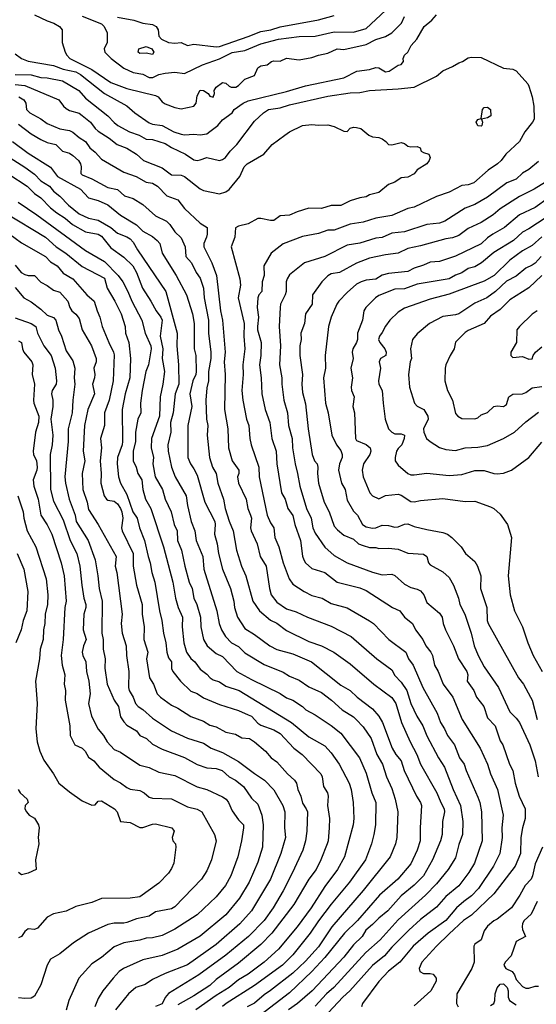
# Model space of a CAD drawing. Header units: metres. Extents: x -46681 to -43747, y -240911 to -237677.
# Tile 66 of 256: x -46059 to -45978, y -240475 to -240320. Entities that reach past the tile are written whole.
import ezdxf

# ---------------------------------------------------------------- set-up
doc = ezdxf.new("R2010")
doc.units = ezdxf.units.M
doc.layers.add('CONTOUR_INDEX', color=1, linetype='Continuous')
doc.layers.add('CONTOUR_INTER', color=3, linetype='Continuous')

msp = doc.modelspace()

# ---------------------------------------------------------------- linework, layer by layer
at = {"layer": 'CONTOUR_INDEX'}
for points, elevation in [([(-46044.1, -240320.04), (-46041.51, -240320.52), (-46040.1, -240320.98), (-46038.6, -240321.2), (-46038.04, -240321.52), (-46037.71, -240322.02), (-46037.6, -240323.02), (-46037.17, -240323.52), (-46036.1, -240324.01), (-46035.1, -240324.12), (-46034.1, -240324.02), (-46033.1, -240324.52), (-46032.1, -240324.31), (-46028.6, -240324.7), (-46028.1, -240324.63), (-46023.6, -240323.11), (-46021.6, -240322.31), (-46020.03, -240322.02), (-46018.6, -240321.55), (-46012.6, -240320.48), (-46010.1, -240319.79)], 115), ([(-46060.1, -240330.62), (-46058.6, -240330.78), (-46053.29, -240333.02), (-46052.52, -240334.02), (-46052.1, -240334.37), (-46051.6, -240334.7), (-46050.1, -240335.11), (-46049.6, -240335.44), (-46048.3, -240336.52), (-46047.58, -240337.52), (-46047.1, -240337.89), (-46045.38, -240339.02), (-46044.15, -240340.02), (-46042.6, -240340.57), (-46041.11, -240341.52), (-46039.99, -240342.52), (-46037.1, -240343.66), (-46035.6, -240344.75), (-46034.1, -240344.8), (-46033.6, -240345), (-46031.1, -240346.92), (-46030.6, -240347.18), (-46028.1, -240347.73), (-46027.1, -240347.43), (-46026.6, -240347.05), (-46024.9, -240345.02), (-46024.21, -240343.52), (-46023.76, -240343.02), (-46021.13, -240341.52), (-46019.85, -240340.02), (-46017.85, -240338.52), (-46017.1, -240338), (-46015.1, -240337.02), (-46013.6, -240336.87), (-46012.6, -240336.99), (-46011.1, -240336.92), (-46010.1, -240337.18), (-46008.6, -240337.93), (-46008.1, -240337.95), (-46007.6, -240337.46), (-46007.1, -240337.3), (-46006.6, -240337.35), (-46005.96, -240337.52), (-46004.68, -240338.52), (-46004.1, -240338.79), (-46003.1, -240338.9), (-46002.6, -240339.11), (-46002.01, -240339.52), (-46001.6, -240340.02), (-46001.1, -240340.05), (-45999.6, -240339.68), (-45999.1, -240339.83), (-45998.6, -240340.28), (-45998.1, -240340.38), (-45997.1, -240340.29), (-45996.64, -240340.52), (-45996.47, -240341.02), (-45996.1, -240341.27), (-45995.3, -240341.52), (-45995.09, -240342.02), (-45995.26, -240342.52), (-45995.62, -240343.02), (-45997.1, -240343.99), (-45997.6, -240344.58), (-45998.6, -240345.09), (-45999.6, -240345.24), (-46000.6, -240345.89), (-46001.6, -240346.28), (-46003.14, -240347.52), (-46004.6, -240347.88), (-46005.1, -240348.22), (-46006.1, -240348.36), (-46007.6, -240348.83), (-46009.1, -240349.56), (-46010.6, -240349.53), (-46012.1, -240350), (-46014.1, -240349.96), (-46015.92, -240350.52), (-46017.1, -240351.05), (-46018.6, -240351.16), (-46019.6, -240351.89), (-46020.1, -240351.91), (-46021.6, -240351.57), (-46022.1, -240351.61), (-46023.6, -240352.42), (-46025.1, -240352.77), (-46025.6, -240353.05), (-46025.67, -240354.52), (-46026.24, -240356.02), (-46024.89, -240361.02), (-46024.81, -240362.02), (-46025.16, -240364.02), (-46024.22, -240368.02), (-46024.26, -240370.02), (-46024.1, -240372.02), (-46024.45, -240374.52), (-46024.4, -240376.02), (-46024.57, -240378.52), (-46024.44, -240380.02), (-46023.85, -240383.02), (-46023.47, -240384.02), (-46023.33, -240386.02), (-46023.13, -240387.02), (-46021.95, -240390.52), (-46021.87, -240392.02), (-46020.62, -240398.02), (-46020.1, -240399.22), (-46019.59, -240400.02), (-46019.42, -240401.52), (-46018.78, -240403.02), (-46018.13, -240405.52), (-46017.19, -240408.02), (-46016.6, -240408.84), (-46014.85, -240410.02), (-46013.6, -240410.61), (-46012.01, -240411.02), (-46010.6, -240411.85), (-46008.1, -240412.56), (-46004.6, -240414.57), (-46003.95, -240415.02), (-46001.56, -240417.52), (-45998.89, -240419.52), (-45998.48, -240420.52), (-45997.77, -240421.52), (-45996.24, -240425.02), (-45993.96, -240429.02), (-45993.44, -240430.52), (-45992.81, -240431.52), (-45992.37, -240432.52), (-45991.27, -240434.02), (-45990.49, -240436.02), (-45989.77, -240437.02), (-45989.44, -240438.02), (-45987.6, -240442.18), (-45987.31, -240443.02), (-45987.06, -240444.52), (-45986.91, -240449.02), (-45988.13, -240452.52), (-45989.03, -240454.02), (-45990.6, -240456.06), (-45992.6, -240457.75), (-45994.1, -240459.43), (-45996.6, -240461.37), (-45998.43, -240463.02), (-46001.1, -240465.69), (-46002.25, -240467.02), (-46004.1, -240468.58), (-46007.68, -240472.52), (-46008.77, -240473.52), (-46012.55, -240477.52)], 120), ([(-45986.86, -240334.52), (-45986.6, -240334.23), (-45986.1, -240334.13), (-45985.63, -240334.52), (-45985.56, -240335.52), (-45986.1, -240335.81), (-45987.03, -240336.02), (-45986.9, -240336.52), (-45986.98, -240337.02), (-45987.1, -240337.15), (-45987.6, -240337.07), (-45987.86, -240336.52), (-45987.6, -240336.09), (-45987.1, -240335.93), (-45986.86, -240334.52)], 120), ([(-46061.1, -240344.63), (-46058.24, -240346.52), (-46057.1, -240347.69), (-46056.1, -240348.36), (-46054.6, -240349.94), (-46053.6, -240350.72), (-46052.28, -240351.52), (-46051.12, -240352.52), (-46049.1, -240353.69), (-46047.1, -240354.05), (-46046.6, -240354.35), (-46045.1, -240356.17), (-46043.1, -240357.64), (-46041.65, -240359.02), (-46041.12, -240360.02), (-46040.14, -240362.52), (-46038.83, -240364.52), (-46038.04, -240366.02), (-46037.29, -240367.02), (-46037.1, -240367.52), (-46037.4, -240370.02), (-46036.98, -240372.02), (-46037.1, -240373.52), (-46036.72, -240375.52), (-46036.98, -240377.52), (-46037.4, -240379.52), (-46037.51, -240382.52), (-46038.73, -240386.02), (-46038.82, -240387.52), (-46038.46, -240389.02), (-46038.53, -240390.02), (-46038.15, -240392.02), (-46037.04, -240394.02), (-46036.61, -240395.52), (-46035.68, -240397.52), (-46035.18, -240399.52), (-46034.75, -240400.52), (-46034.65, -240402.02), (-46034.06, -240403.52), (-46033.52, -240406.02), (-46032.82, -240408.52), (-46032.39, -240409.52), (-46032.12, -240411.02), (-46031.67, -240412.02), (-46031.06, -240414.02), (-46031.01, -240415.52), (-46030.58, -240417.52), (-46030.04, -240418.52), (-46028.6, -240419.72), (-46027.6, -240420.15), (-46025.38, -240422.52), (-46023.1, -240423.78), (-46018.6, -240425.97), (-46017.6, -240426.64), (-46016.58, -240427.02), (-46015.1, -240427.99), (-46014.58, -240428.52), (-46013.1, -240429.29), (-46010.6, -240430.99), (-46009.1, -240432.19), (-46006.17, -240436.02), (-46005.1, -240438.43), (-46004.21, -240441.52), (-46003.58, -240443.02), (-46003.66, -240446.52), (-46003.9, -240448.02), (-46004.28, -240449.52), (-46005.19, -240452.02), (-46007.72, -240455.52), (-46010.6, -240458.93), (-46012.6, -240461.56), (-46013.88, -240463.52), (-46016.6, -240466.89), (-46018.23, -240468.52), (-46022.6, -240471.69), (-46027.05, -240474.52), (-46027.6, -240474.99)], 125), ([(-45975.54, -240350.52), (-45979.6, -240353.19), (-45980.6, -240353.72), (-45982, -240355.02), (-45985.1, -240356.89), (-45987.01, -240358.52), (-45988.1, -240359.13), (-45989.1, -240359.44), (-45990.1, -240360.11), (-45991.1, -240360.47), (-45992.1, -240361.03), (-45997.1, -240361.88), (-45999.1, -240362.59), (-46000.6, -240362.65), (-46003.1, -240363.63), (-46003.67, -240364.02), (-46005.16, -240365.52), (-46005.46, -240366.02), (-46005.69, -240367.52), (-46006.47, -240369.52), (-46006.47, -240370.52), (-46006.62, -240371.02), (-46007.2, -240372.02), (-46007.28, -240372.52), (-46007.17, -240373.52), (-46007.51, -240375.02), (-46007.23, -240376.52), (-46007.48, -240378.02), (-46007.43, -240378.52), (-46006.99, -240379.52), (-46007.21, -240381.02), (-46006.95, -240382.02), (-46006.76, -240386.02), (-46006.6, -240386.36), (-46005.1, -240386.98), (-46004.48, -240387.52), (-46004.39, -240388.02), (-46004.51, -240388.52), (-46005.53, -240390.02), (-46005.72, -240391.02), (-46005.6, -240392.02), (-46004.56, -240394.52), (-46004.13, -240395.02), (-46003.1, -240395.47), (-46002.1, -240394.97), (-46000.1, -240394.77), (-45999.6, -240394.92), (-45998.1, -240395.89), (-45997.6, -240395.93), (-45996.6, -240395.72), (-45993.1, -240395.41), (-45989.6, -240395.91), (-45988.1, -240395.86), (-45985.6, -240396.73), (-45985.12, -240397.02), (-45984.1, -240397.88), (-45982.97, -240399.52), (-45982.34, -240401.52), (-45982.87, -240407.52), (-45982.55, -240410.52), (-45981.84, -240413.02), (-45980.62, -240415.52), (-45979.8, -240418.02), (-45978.93, -240420.02), (-45977.52, -240422.52)], 115), ([(-46060.1, -240362.39), (-46058.76, -240364.02), (-46057.6, -240364.64), (-46056.1, -240365.76), (-46055.1, -240366.7), (-46054.1, -240367.09), (-46053.73, -240367.52), (-46053.33, -240369.02), (-46052.83, -240370.02), (-46052.1, -240372.32), (-46051.1, -240373.9), (-46050.75, -240375.02), (-46050.88, -240376.52), (-46050.75, -240377.52), (-46051.1, -240380.02), (-46051.19, -240382.02), (-46051.82, -240384.52), (-46051.82, -240386.52), (-46052.33, -240392.02), (-46052.24, -240393.02), (-46051.65, -240395.52), (-46050.72, -240398.02), (-46050.54, -240399.02), (-46048.66, -240402.02), (-46047.59, -240405.02), (-46047.16, -240407.52), (-46046.97, -240409.52), (-46046.46, -240411.52), (-46046.52, -240416.52), (-46046.34, -240417.52), (-46046.31, -240419.02), (-46046.01, -240420.52), (-46046.07, -240422.02), (-46045.71, -240424.52), (-46044.6, -240427), (-46043.92, -240428.02), (-46043.6, -240429.62), (-46043.1, -240430.4), (-46042.6, -240430.91), (-46041.1, -240431.83), (-46040.59, -240432.52), (-46039.55, -240433.02), (-46038.6, -240433.89), (-46037.1, -240434.66), (-46033.6, -240435.97), (-46031.6, -240437.06), (-46030.1, -240437.58), (-46028.6, -240437.72), (-46027.68, -240438.02), (-46026.6, -240439.02), (-46025.6, -240439.56), (-46024.31, -240440.52), (-46023.1, -240442.34), (-46022.1, -240443.31), (-46021.44, -240445.02), (-46021.27, -240446.52), (-46021.37, -240450.02), (-46022.1, -240452.36), (-46023.43, -240455.52), (-46024.94, -240458.02), (-46027.1, -240460.61), (-46031.1, -240463.94), (-46034.6, -240465.98), (-46037.1, -240466.99), (-46040.1, -240467.67), (-46043.16, -240469.02), (-46043.81, -240469.52), (-46044.75, -240470.52), (-46046.39, -240472.52), (-46047.1, -240473.71), (-46047.61, -240475.02)], 130)]:
    msp.add_lwpolyline(points, dxfattribs=dict(at, elevation=elevation))
at = {"layer": 'CONTOUR_INTER'}
for points, elevation in [([(-46060.1, -240325.78), (-46059.1, -240326.53), (-46058.1, -240326.95), (-46054.1, -240327.65), (-46052.6, -240328.21), (-46050.6, -240328.6), (-46049.88, -240329.02), (-46046.1, -240331.99), (-46042.6, -240333.92), (-46041.36, -240335.02), (-46039.1, -240336.63), (-46038.6, -240336.82), (-46037.1, -240337.04), (-46035.23, -240338.02), (-46034.1, -240338.4), (-46033.6, -240338.5), (-46032.1, -240338.37), (-46031.1, -240338.47), (-46030.1, -240338.31), (-46029.6, -240337.97), (-46028.34, -240337.02), (-46027.6, -240336.13), (-46026.12, -240335.02), (-46025.81, -240334.52), (-46024.36, -240333.52), (-46023.6, -240333.15), (-46017.6, -240331.68), (-46014.6, -240330.82), (-46008.6, -240329.54), (-46006.55, -240328.52), (-46004.6, -240328.26), (-46003.6, -240327.94), (-46003.1, -240327.99), (-46002.1, -240328.6), (-46001.51, -240328.52), (-46000.1, -240327.56), (-45999.6, -240327.49), (-45999.28, -240327.02), (-45999.32, -240326.52), (-45999.12, -240326.02), (-45998.6, -240325.54), (-45998.06, -240324.52), (-45997.19, -240323.52), (-45996, -240321.52), (-45994.8, -240320.52), (-45994.1, -240319.68)], 118), ([(-46057.1, -240319.68), (-46055.1, -240320.65), (-46054.04, -240321.02), (-46053.17, -240321.52), (-46052.77, -240322.02), (-46052.73, -240324.02), (-46052.28, -240325.52), (-46052.02, -240326.02), (-46051.56, -240326.52), (-46048.1, -240328.24), (-46045.1, -240330.27), (-46042.6, -240331.21), (-46038.1, -240332.33), (-46037.73, -240332.52), (-46037.1, -240333.3), (-46036.6, -240333.62), (-46035.1, -240334.23), (-46034.1, -240334.41), (-46032.1, -240334.01), (-46031.73, -240333.52), (-46031.6, -240332.37), (-46031.1, -240331.51), (-46030.6, -240331.52), (-46029.87, -240332.02), (-46029.6, -240332.43), (-46029.1, -240332.58), (-46028.89, -240332.02), (-46028.91, -240331.52), (-46028.61, -240331.02), (-46027.6, -240330.27), (-46027.1, -240330.41), (-46026.6, -240330.89), (-46026.27, -240331.02), (-46025.54, -240331.02), (-46025.1, -240330.75), (-46024.1, -240329.79), (-46022.6, -240329.22), (-46022.1, -240328.01), (-46021.6, -240327.68), (-46020.6, -240327.52), (-46019.96, -240327.02), (-46019.6, -240326.91), (-46018.6, -240326.96), (-46017.6, -240326.5), (-46015.6, -240326.73), (-46013.6, -240326.38), (-46012.6, -240326.02), (-46011.1, -240325.72), (-46009.64, -240325.02), (-46008.6, -240325.12), (-46005.1, -240324.33), (-46003.6, -240323.57), (-46002.1, -240323.1), (-46001.1, -240322.49), (-45999.57, -240321.02), (-45999.1, -240319.98)], 117), ([(-46049.6, -240319.92), (-46046.6, -240321.13), (-46046.15, -240321.52), (-46045.68, -240322.52), (-46045.71, -240324.02), (-46046.19, -240325.02), (-46046.08, -240325.52), (-46045.09, -240326.52), (-46043.1, -240328.07), (-46041.6, -240328.71), (-46040.1, -240328.99), (-46039.1, -240329.53), (-46038.53, -240329.52), (-46037.6, -240329.04), (-46036.6, -240328.81), (-46035.1, -240328.68), (-46033.6, -240328.87), (-46030.77, -240327.52), (-46028.1, -240326.61), (-46026.1, -240325.6), (-46024.1, -240325.3), (-46021.6, -240324.23), (-46018.87, -240323.52), (-46015.6, -240323.07), (-46013.1, -240323.04), (-46010.1, -240322.36), (-46007.1, -240322.43), (-46005.1, -240321.85), (-46002.06, -240319.02)], 116), ([(-46040.74, -240325.02), (-46039.6, -240324.68), (-46038.71, -240325.02), (-46038.36, -240325.52), (-46038.6, -240325.89), (-46039.6, -240325.7), (-46040.6, -240325.73), (-46040.86, -240325.52), (-46040.74, -240325.02)], 116), ([(-46060.1, -240329.05), (-46057.6, -240329.1), (-46056.1, -240329.49), (-46055.1, -240329.56), (-46052.7, -240330.02), (-46050.15, -240331.52), (-46049.1, -240332.72), (-46045.6, -240335.5), (-46044.6, -240336.58), (-46044.02, -240337.02), (-46042.21, -240338.02), (-46040.69, -240338.52), (-46039.6, -240339.15), (-46038.6, -240339.22), (-46036.6, -240339.82), (-46035.6, -240340.48), (-46033.41, -240341.52), (-46032.1, -240342.39), (-46031.6, -240342.5), (-46031.1, -240342.42), (-46030.1, -240342.03), (-46028.1, -240342.49), (-46027.6, -240342.35), (-46027.13, -240342.02), (-46026.43, -240341.02), (-46025.38, -240340.02), (-46022.6, -240336.37), (-46021.22, -240335.02), (-46020.41, -240334.52), (-46018.6, -240334.28), (-46017.1, -240333.81), (-46011.1, -240332.41), (-46007.6, -240331.92), (-46006.1, -240331.85), (-46004.6, -240331.54), (-46000.1, -240331.29), (-45997.6, -240331.01), (-45994.1, -240329.28), (-45993.1, -240328.47), (-45991.6, -240327.8), (-45990.6, -240327.19), (-45990.02, -240327.02), (-45989.1, -240326.45), (-45988.6, -240326.3), (-45987.1, -240326.39), (-45983.6, -240328.05), (-45982.1, -240328.23), (-45981.6, -240328.44), (-45979.75, -240330.52), (-45979.6, -240330.86), (-45979.07, -240332.52), (-45978.84, -240334.02), (-45978.79, -240336.02), (-45979.04, -240336.52), (-45980.26, -240338.02), (-45981.1, -240339.52), (-45983.23, -240341.52), (-45983.95, -240342.52), (-45984.51, -240343.02), (-45985.98, -240344.02), (-45988.25, -240346.02), (-45989.1, -240346.31), (-45990.1, -240346.44), (-45992.1, -240347.47), (-45994.1, -240348.13), (-45997.6, -240349.79), (-45998.6, -240350.02), (-46001.1, -240351.1), (-46003.6, -240351.52), (-46005.6, -240352.15), (-46007.6, -240352.46), (-46010.1, -240353.43), (-46011.1, -240353.41), (-46012.6, -240353.92), (-46015.1, -240354.39), (-46018.1, -240355.58), (-46020.01, -240357.02), (-46021.13, -240359.02), (-46021.08, -240360.52), (-46021.43, -240361.52), (-46021.48, -240363.02), (-46021.91, -240363.52), (-46022.08, -240364.02), (-46022.17, -240365.52), (-46021.98, -240367.02), (-46022.15, -240368.52), (-46022.12, -240369.02), (-46021.58, -240371.02), (-46021.62, -240373.02), (-46021.81, -240374.52), (-46021.55, -240376.52), (-46021.46, -240379.02), (-46020.92, -240381.52), (-46020.22, -240383.52), (-46019.91, -240386.02), (-46019.23, -240388.02), (-46019.09, -240390.02), (-46018.39, -240394.52), (-46017.78, -240395.52), (-46017.4, -240397.02), (-46016.6, -240398.09), (-46016.29, -240399.52), (-46015.42, -240402.02), (-46015.1, -240404.46), (-46014.9, -240405.02), (-46014.59, -240405.52), (-46013.6, -240406.37), (-46011.6, -240407.04), (-46009.67, -240408.52), (-46006.1, -240409.4), (-46005.1, -240409.86), (-46000.96, -240412.52), (-45999.84, -240413.02), (-45999.09, -240414.02), (-45997.85, -240415.02), (-45997.38, -240416.02), (-45996.25, -240417.52), (-45995.77, -240418.52), (-45994.98, -240419.52), (-45994.72, -240420.02), (-45994.4, -240421.52), (-45993.84, -240422.52), (-45993.04, -240424.52), (-45991.52, -240426.52), (-45990.06, -240430.02), (-45987.22, -240434.52), (-45986.08, -240437.02), (-45985.63, -240438.52), (-45984.52, -240441.02), (-45983.63, -240445.02), (-45983.87, -240447.02), (-45983.82, -240448.52), (-45984.16, -240451.02), (-45985.16, -240453.02), (-45987.49, -240456.52), (-45988.6, -240457.64), (-45989.82, -240458.52), (-45990.93, -240459.52), (-45992.6, -240461.5), (-45995.39, -240463.52), (-45997.74, -240465.52), (-45999.85, -240468.02), (-46001.6, -240469.46), (-46003.1, -240471.06), (-46005.69, -240474.52), (-46005.85, -240475.02)], 119), ([(-46059.53, -240332.52), (-46058.78, -240333.02), (-46058.44, -240333.52), (-46058.36, -240334.52), (-46057.83, -240335.02), (-46056.1, -240335.97), (-46055.1, -240336.72), (-46053.1, -240337.56), (-46051.6, -240337.81), (-46051.1, -240338.09), (-46050.1, -240338.93), (-46049.11, -240339.52), (-46048.43, -240340.52), (-46047.6, -240341.18), (-46046.6, -240342.31), (-46043.1, -240344.33), (-46041.13, -240345.02), (-46039.6, -240345.92), (-46038.6, -240346.08), (-46037.83, -240346.52), (-46036.37, -240348.02), (-46034.6, -240348.67), (-46033.6, -240350), (-46031.1, -240352.34), (-46030.05, -240353.02), (-46030.02, -240354.02), (-46030.11, -240354.52), (-46030.55, -240355.52), (-46030.55, -240356.02), (-46029.28, -240358.52), (-46028.55, -240360.52), (-46027.92, -240366.02), (-46027.64, -240367.52), (-46027.2, -240372.52), (-46027.34, -240374.02), (-46027.19, -240376.02), (-46027.33, -240381.52), (-46026.78, -240384.52), (-46026.69, -240387.52), (-46026.09, -240389.52), (-46025.07, -240391.02), (-46025.06, -240391.52), (-46025.25, -240392.02), (-46025.12, -240393.02), (-46023.91, -240395.52), (-46023.67, -240397.02), (-46023.22, -240398.02), (-46023.1, -240398.52), (-46023.25, -240400.02), (-46023.12, -240400.52), (-46022.21, -240402.52), (-46021.73, -240404.52), (-46020.8, -240406.02), (-46020.28, -240409.52), (-46020.01, -240410.52), (-46019.1, -240411.65), (-46017.6, -240412.7), (-46016.1, -240413.18), (-46014.29, -240414.02), (-46010.6, -240415.4), (-46007.48, -240417.02), (-46003.44, -240420.52), (-46001.1, -240422.27), (-46000.6, -240423.15), (-45999.6, -240424.21), (-45998.72, -240425.52), (-45998.1, -240427.52), (-45997.15, -240429.52), (-45996.24, -240431.02), (-45995.6, -240432.59), (-45993.8, -240436.02), (-45992.83, -240437.52), (-45991.48, -240441.02), (-45990.35, -240443.52), (-45989.97, -240446.02), (-45990.02, -240448.02), (-45990.6, -240449.61), (-45991.1, -240451.69), (-45992.28, -240453.52), (-45994.1, -240455.76), (-45995.82, -240457.52), (-46000.1, -240461.43), (-46002.9, -240464.52), (-46005.15, -240466.52), (-46010.17, -240472.02), (-46011.31, -240473.02), (-46013.1, -240474.9)], 121), ([(-46059.6, -240336.82), (-46057.6, -240338.33), (-46056.1, -240339.23), (-46055.1, -240339.7), (-46053.74, -240340.02), (-46052.72, -240341.02), (-46051.6, -240341.35), (-46051.1, -240341.7), (-46050.2, -240342.52), (-46049.87, -240343.02), (-46049.77, -240343.52), (-46049.83, -240344.52), (-46049.6, -240344.73), (-46048.1, -240345.36), (-46045.6, -240346.71), (-46044.1, -240347.04), (-46042.96, -240348.02), (-46041.6, -240348.48), (-46040.1, -240349.38), (-46038.1, -240351.18), (-46036.38, -240352.02), (-46035.89, -240352.52), (-46035.1, -240353.7), (-46034.1, -240354.63), (-46033.46, -240356.02), (-46033.38, -240357.52), (-46032.48, -240358.52), (-46031.76, -240360.02), (-46031.1, -240360.95), (-46030.61, -240362.52), (-46030.49, -240364.02), (-46029.83, -240367.52), (-46029.8, -240369.52), (-46029.43, -240372.52), (-46029.45, -240373.52), (-46029.83, -240375.52), (-46029.84, -240377.02), (-46030.1, -240378.1), (-46030.25, -240380.02), (-46030.13, -240383.02), (-46029.9, -240384.02), (-46030.03, -240385.52), (-46029.66, -240389.02), (-46029.19, -240390.52), (-46028.64, -240391.52), (-46028.37, -240393.02), (-46027.48, -240395.52), (-46027.2, -240397.02), (-46026.6, -240398.99), (-46025.96, -240400.52), (-46025.44, -240403.52), (-46024.67, -240406.02), (-46023.95, -240407.52), (-46022.87, -240411.52), (-46021.8, -240413.02), (-46020.1, -240414.46), (-46019.1, -240414.96), (-46017.6, -240416.09), (-46014.1, -240417.81), (-46012.1, -240418.48), (-46010.16, -240419.52), (-46007.6, -240421.34), (-46003.92, -240424.52), (-46001.1, -240426.59), (-46000.48, -240427.52), (-45999.57, -240430.52), (-45998.23, -240433.52), (-45997.16, -240435.52), (-45996.59, -240437.02), (-45994.03, -240441.52), (-45993.43, -240443.02), (-45992.88, -240444.02), (-45992.84, -240444.52), (-45993.17, -240446.02), (-45993.19, -240448.02), (-45993.46, -240449.02), (-45994.69, -240452.02), (-45996.13, -240454.52), (-45997.6, -240455.98), (-45999.6, -240457.67), (-46001.69, -240460.02), (-46003.1, -240461.12), (-46004.1, -240462.16), (-46005.15, -240463.02), (-46005.75, -240464.02), (-46007.1, -240465.33), (-46008.6, -240467.26), (-46013.56, -240472.52), (-46015.85, -240474.52), (-46017.3, -240475.52)], 122), ([(-46060.51, -240339.52), (-46058.1, -240341.34), (-46054.6, -240343.54), (-46053.48, -240345.02), (-46049.86, -240347.02), (-46048.6, -240348.35), (-46047.1, -240348.77), (-46045.6, -240349.43), (-46043.6, -240351.06), (-46041.1, -240352.58), (-46040.1, -240353.56), (-46038.6, -240354.43), (-46037.85, -240355.02), (-46037.44, -240355.52), (-46037.1, -240357.02), (-46034.87, -240360.52), (-46033.25, -240363.52), (-46032.34, -240366.52), (-46032.04, -240368.02), (-46032.04, -240372.02), (-46031.8, -240373.02), (-46031.77, -240375.52), (-46031.82, -240376.02), (-46032.25, -240377.02), (-46032.74, -240379.02), (-46032.44, -240381.02), (-46033.03, -240384.02), (-46033.06, -240389.02), (-46032.66, -240390.02), (-46032.1, -240390.77), (-46031.6, -240391.78), (-46030.4, -240396.02), (-46028.85, -240399.02), (-46028.77, -240399.52), (-46028.89, -240401.02), (-46028.48, -240402.52), (-46028.23, -240404.02), (-46027.6, -240406.49), (-46026.36, -240409.52), (-46025.87, -240411.52), (-46025.75, -240412.52), (-46025.26, -240414.02), (-46024.1, -240415.79), (-46022.6, -240416.72), (-46020.23, -240418.52), (-46019.1, -240419.07), (-46016.6, -240419.74), (-46013.68, -240421.02), (-46009.1, -240424.64), (-46007.61, -240425.52), (-46006.52, -240426.52), (-46004.1, -240428.36), (-46003.15, -240429.52), (-46002.55, -240430.52), (-46001.05, -240434.52), (-46000.45, -240435.52), (-45999.63, -240436.52), (-45999.15, -240438.02), (-45997.21, -240442.02), (-45996.57, -240443.02), (-45996.44, -240443.52), (-45996.66, -240447.02), (-45996.63, -240449.02), (-45997.12, -240450.52), (-45998.1, -240452.63), (-46000.13, -240455.02), (-46003, -240457.52), (-46006.47, -240461.52), (-46008.48, -240463.52), (-46011.6, -240467.33), (-46013.6, -240469.52), (-46017.1, -240472.86), (-46021.6, -240476.28)], 123), ([(-46063.1, -240340.75), (-46058.6, -240343.55), (-46057.1, -240344.64), (-46056.1, -240345.67), (-46054.75, -240346.52), (-46054.1, -240347.29), (-46053.1, -240348.09), (-46051.75, -240349.52), (-46050.1, -240350.85), (-46048.6, -240351.54), (-46047.1, -240351.85), (-46045.1, -240353.02), (-46044.1, -240353.91), (-46042.6, -240354.46), (-46042.1, -240354.77), (-46041.6, -240355.29), (-46040.95, -240356.52), (-46036.52, -240363.02), (-46034.72, -240369.52), (-46034.79, -240371.52), (-46034.5, -240374.52), (-46034.49, -240377.52), (-46035.03, -240379.02), (-46035.36, -240382.02), (-46035.75, -240383.52), (-46035.74, -240385.02), (-46036.18, -240387.02), (-46036.16, -240388.02), (-46035.59, -240390.52), (-46035.03, -240392.02), (-46033.31, -240395.02), (-46033.13, -240396.52), (-46032.54, -240399.02), (-46031.95, -240400.52), (-46031.76, -240402.02), (-46030.73, -240404.52), (-46030.53, -240406.52), (-46028.5, -240413.02), (-46028.12, -240415.02), (-46027.8, -240416.02), (-46027.17, -240417.02), (-46026.23, -240418.02), (-46025.1, -240418.59), (-46024.1, -240419.61), (-46021.1, -240421.44), (-46018.1, -240422.62), (-46017.1, -240423.26), (-46015.6, -240423.89), (-46014.1, -240424.91), (-46012.1, -240425.8), (-46010.53, -240427.02), (-46008.89, -240428.52), (-46007.1, -240429.61), (-46006.68, -240430.02), (-46005.6, -240431.18), (-46004.35, -240433.02), (-46003.45, -240435.52), (-46002.56, -240437.02), (-46001.92, -240439.02), (-46001.1, -240440.82), (-46000.54, -240442.52), (-46000.15, -240444.52), (-46000.31, -240448.52), (-46000.53, -240449.52), (-46001.37, -240451.52), (-46005.6, -240456.83), (-46010.47, -240462.52), (-46012.6, -240465.63), (-46014.6, -240467.88), (-46016.6, -240469.74), (-46020.1, -240472.49), (-46021.1, -240473.14), (-46022.6, -240474.44), (-46023.74, -240475.02)], 124), ([(-45978.1, -240342.67), (-45979.6, -240343.92), (-45980.6, -240344.47), (-45981.6, -240345.42), (-45983.06, -240346.02), (-45986.1, -240348.23), (-45988.1, -240349.41), (-45989.6, -240349.98), (-45992.8, -240352.02), (-45993.6, -240352.32), (-45995.6, -240352.52), (-45999.1, -240353.68), (-46001.1, -240353.91), (-46002.6, -240354.56), (-46003.6, -240354.69), (-46006.1, -240355.47), (-46008.1, -240355.78), (-46011.6, -240357.54), (-46014.78, -240358.52), (-46017.1, -240360.39), (-46017.5, -240361.02), (-46017.64, -240361.52), (-46017.66, -240363.02), (-46017.79, -240363.52), (-46018.51, -240365.02), (-46018.6, -240365.52), (-46018.73, -240368.52), (-46018.51, -240371.52), (-46018.67, -240374.52), (-46018.34, -240376.52), (-46018.35, -240377.52), (-46018.02, -240380.02), (-46017.42, -240382.02), (-46017.26, -240384.02), (-46016.72, -240386.02), (-46016.63, -240387.52), (-46016.25, -240390.02), (-46015.86, -240391.52), (-46015.53, -240393.52), (-46014.48, -240397.02), (-46013.73, -240398.52), (-46013.49, -240400.02), (-46013.1, -240400.86), (-46011.6, -240403.04), (-46010.1, -240404.36), (-46008.1, -240405.51), (-46004.1, -240406.97), (-46002.6, -240407.39), (-46001.1, -240407.28), (-46000.6, -240407.51), (-45999.1, -240408.87), (-45998.1, -240409.37), (-45997.1, -240409.63), (-45996.6, -240409.89), (-45996.06, -240410.52), (-45995.6, -240411.73), (-45993.6, -240413.37), (-45993.21, -240414.02), (-45993.04, -240415.02), (-45992.69, -240416.02), (-45991.42, -240418.52), (-45990.65, -240420.52), (-45989.33, -240422.52), (-45989.2, -240423.02), (-45989.26, -240424.02), (-45988.26, -240425.52), (-45987.83, -240426.52), (-45986.69, -240428.02), (-45986.1, -240429.78), (-45984.9, -240431.02), (-45984.1, -240433.38), (-45983.69, -240434.02), (-45982.67, -240437.02), (-45982.11, -240438.02), (-45981.76, -240440.02), (-45981.14, -240442.02), (-45980.19, -240444.02), (-45980.17, -240445.52), (-45980.62, -240447.02), (-45980.87, -240448.52), (-45980.95, -240451.02), (-45981.74, -240453.02), (-45985.1, -240457.33), (-45988.6, -240460.7), (-45989.85, -240461.52), (-45992.1, -240463.6), (-45994.09, -240465.52), (-45996.41, -240468.02), (-45996.81, -240469.02), (-45996.69, -240469.52), (-45996.1, -240469.83), (-45995.1, -240469.8), (-45994.6, -240469.92), (-45994.13, -240470.52), (-45994.16, -240471.02), (-45995, -240472.52), (-45997.6, -240474.88)], 118), ([(-45973.6, -240343.8), (-45978.78, -240347.02), (-45981.1, -240348.14), (-45984.1, -240350.07), (-45985.2, -240351.02), (-45987.1, -240352.19), (-45989.1, -240353.16), (-45990.6, -240354.23), (-45991.6, -240354.61), (-45992.6, -240354.76), (-45996.6, -240355.88), (-45998.6, -240356.31), (-46000.1, -240357.02), (-46002.1, -240357.29), (-46004.6, -240357.81), (-46006.6, -240358.58), (-46009.29, -240360.02), (-46010.6, -240360.23), (-46011.1, -240360.55), (-46012.06, -240361.52), (-46013.52, -240363.52), (-46013.56, -240365.02), (-46014.61, -240366.52), (-46014.77, -240368.02), (-46015.36, -240369.52), (-46015.3, -240370.52), (-46015.5, -240371.52), (-46015.52, -240373.02), (-46015.08, -240376.02), (-46015.18, -240377.52), (-46015.1, -240378.85), (-46014.6, -240380.63), (-46014.2, -240384.52), (-46013.56, -240388.52), (-46013.19, -240389.52), (-46012.78, -240390.02), (-46012.66, -240390.52), (-46012.72, -240391.52), (-46012.56, -240393.02), (-46011.68, -240396.02), (-46010.91, -240397.52), (-46010.1, -240399.74), (-46009.6, -240400.36), (-46008.6, -240401.17), (-46007.1, -240401.79), (-46006.29, -240402.52), (-46005.6, -240402.8), (-46004.6, -240403.1), (-46003.6, -240403.13), (-46003.1, -240403.28), (-46001.6, -240403.19), (-46000.1, -240403.38), (-45998.6, -240403.98), (-45996.1, -240404.15), (-45995.59, -240404.52), (-45995.32, -240405.52), (-45995.1, -240405.8), (-45993.1, -240406.89), (-45992.1, -240407.8), (-45991.4, -240409.02), (-45990.66, -240411.02), (-45990.44, -240412.02), (-45989.63, -240413.52), (-45988.68, -240416.52), (-45988.21, -240418.52), (-45987.54, -240420.02), (-45986.6, -240421.79), (-45984.35, -240425.02), (-45982.6, -240428.85), (-45981.6, -240429.84), (-45981.1, -240430.51), (-45979.46, -240434.02), (-45978.65, -240436.52), (-45978.18, -240439.02)], 117), ([(-46059.65, -240349.02), (-46056.71, -240351.02), (-46049.1, -240356.62), (-46046.1, -240358.33), (-46043.97, -240360.52), (-46043.23, -240361.52), (-46042.44, -240363.02), (-46041.84, -240364.52), (-46040.24, -240367.52), (-46039.73, -240369.52), (-46038.84, -240371.52), (-46038.78, -240372.02), (-46039.2, -240374.52), (-46039.66, -240375.52), (-46040.23, -240378.52), (-46040.48, -240380.52), (-46040.43, -240382.02), (-46040.89, -240383.02), (-46041.27, -240385.02), (-46041.24, -240386.52), (-46041.64, -240388.02), (-46041.62, -240389.52), (-46041.13, -240390.52), (-46040.9, -240391.52), (-46040.26, -240392.52), (-46040.11, -240394.02), (-46039.68, -240395.52), (-46038.85, -240397.02), (-46036.86, -240403.02), (-46035.41, -240408.52), (-46035.01, -240411.02), (-46034.55, -240412.52), (-46033.88, -240414.02), (-46033.93, -240415.52), (-46033.69, -240418.02), (-46033.25, -240419.52), (-46032.6, -240420.51), (-46031.97, -240421.02), (-46031.1, -240422.17), (-46030.1, -240422.94), (-46029.56, -240423.52), (-46029.1, -240423.81), (-46028.1, -240424.16), (-46027.1, -240424.82), (-46025.01, -240425.52), (-46016.81, -240430.52), (-46014.1, -240432.77), (-46011.6, -240434.15), (-46010.6, -240435.25), (-46009.35, -240437.02), (-46007.79, -240440.02), (-46007.48, -240441.02), (-46007.13, -240443.02), (-46007.04, -240445.52), (-46007.14, -240446.52), (-46008.51, -240451.52), (-46009.58, -240453.52), (-46011.6, -240456.17), (-46013.71, -240459.52), (-46015.93, -240462.52), (-46018.87, -240466.02), (-46021.1, -240468.03), (-46023.6, -240469.94), (-46025.1, -240470.82), (-46026.59, -240472.02), (-46028.6, -240473.26), (-46031.82, -240475.52)], 126), ([(-45976.6, -240348.39), (-45978.6, -240349.88), (-45981.1, -240351.01), (-45983.43, -240353.02), (-45985.24, -240354.02), (-45986.1, -240354.63), (-45987.1, -240355.58), (-45991.1, -240357.48), (-45993.6, -240358.34), (-45995.1, -240358.45), (-45996.1, -240358.92), (-45997.6, -240359.36), (-45998.6, -240359.9), (-46001.6, -240360.19), (-46002.6, -240360.48), (-46003.6, -240361.1), (-46005.1, -240361.24), (-46005.89, -240361.52), (-46006.6, -240361.87), (-46008.1, -240363.19), (-46009.38, -240364.52), (-46009.7, -240365.02), (-46010.58, -240367.02), (-46011.01, -240368.52), (-46011.55, -240373.02), (-46011.47, -240375.02), (-46011.82, -240376.52), (-46011.49, -240380.52), (-46011.08, -240382.02), (-46010.5, -240385.52), (-46009.76, -240387.02), (-46009.1, -240387.9), (-46008.85, -240388.52), (-46008.87, -240389.02), (-46009.29, -240390.02), (-46009.44, -240391.02), (-46009, -240393.02), (-46008.41, -240394.02), (-46008.1, -240395.67), (-46007.1, -240397.41), (-46006.45, -240398.02), (-46005.66, -240399.52), (-46005.1, -240399.87), (-46004.1, -240400.07), (-46003.6, -240400.04), (-46002.6, -240399.6), (-46001.6, -240399.66), (-46000.6, -240399.92), (-46000.1, -240399.88), (-45999.1, -240399.44), (-45998.6, -240399.39), (-45997.6, -240399.8), (-45995.6, -240400.31), (-45993.1, -240400.73), (-45992.35, -240401.02), (-45991.69, -240401.52), (-45990.24, -240403.02), (-45989.56, -240404.02), (-45988.1, -240405.29), (-45987.68, -240406.02), (-45987.16, -240407.52), (-45987.17, -240409.52), (-45986.2, -240412.52), (-45986.17, -240414.52), (-45985.97, -240415.02), (-45981.24, -240423.52), (-45980.44, -240424.52), (-45979.34, -240426.52), (-45979.1, -240427.02), (-45978.29, -240430.02)], 116), ([(-46061.6, -240350.75), (-46055.38, -240354.52), (-46053.71, -240356.02), (-46052.16, -240357.02), (-46049.6, -240359.1), (-46046.1, -240360.94), (-46045.68, -240362.52), (-46044.48, -240364.52), (-46043.5, -240366.52), (-46042.87, -240368.52), (-46042.81, -240369.52), (-46042.28, -240371.02), (-46042.06, -240373.52), (-46042.17, -240376.52), (-46042.89, -240379.02), (-46043.37, -240381.52), (-46043.31, -240386.52), (-46043.35, -240387.02), (-46044.09, -240389.02), (-46044.12, -240390.02), (-46043.94, -240392.02), (-46043.61, -240393.02), (-46042.6, -240394.8), (-46041.68, -240397.52), (-46041.02, -240398.52), (-46040.62, -240400.02), (-46039.83, -240402.02), (-46039.29, -240404.52), (-46038.95, -240405.52), (-46038.69, -240407.02), (-46038.23, -240408.52), (-46037.47, -240413.02), (-46037.11, -240414.52), (-46036.87, -240416.52), (-46036.5, -240418.02), (-46036.35, -240419.52), (-46036.1, -240420.36), (-46035.62, -240421.02), (-46035.6, -240422.05), (-46035.39, -240422.52), (-46034.19, -240424.02), (-46032.6, -240425.58), (-46031.6, -240425.96), (-46030.6, -240426.66), (-46028.1, -240427.71), (-46025.1, -240428.63), (-46023.6, -240429.29), (-46023.1, -240429.54), (-46022.1, -240430.63), (-46021.6, -240430.93), (-46019.6, -240431.65), (-46018.6, -240432.23), (-46016.43, -240434.52), (-46015.16, -240435.52), (-46012.2, -240438.52), (-46012, -240439.02), (-46011.81, -240440.52), (-46011.18, -240441.52), (-46011.04, -240442.02), (-46011.18, -240443.52), (-46010.87, -240445.52), (-46010.9, -240447.02), (-46011.08, -240449.02), (-46011.23, -240449.52), (-46012.19, -240452.02), (-46012.94, -240453.52), (-46014.07, -240455.02), (-46016.43, -240459.02), (-46019.9, -240463.52), (-46021.6, -240465.29), (-46025.1, -240468.17), (-46028.6, -240470.75), (-46029.6, -240471.69), (-46032.1, -240473.3), (-46034.6, -240474.7)], 127), ([(-46061.1, -240353.95), (-46059.1, -240355.38), (-46055.38, -240357.52), (-46054.6, -240358.36), (-46053.51, -240359.02), (-46052.6, -240360.14), (-46051.1, -240361.03), (-46048.9, -240363.52), (-46047.74, -240364.52), (-46047.27, -240366.02), (-46046.82, -240367.02), (-46046.47, -240368.52), (-46045.46, -240371.02), (-46044.69, -240372.52), (-46044.6, -240372.96), (-46044.77, -240377.02), (-46045.36, -240380.02), (-46046.09, -240382.02), (-46046.13, -240384.02), (-46046.75, -240386.02), (-46046.61, -240387.52), (-46046.81, -240389.52), (-46046.62, -240391.52), (-46046.7, -240393.02), (-46046.15, -240395.02), (-46045.82, -240395.52), (-46045.6, -240395.71), (-46044.6, -240395.86), (-46044.1, -240396.28), (-46043.59, -240397.02), (-46043.4, -240397.52), (-46043.26, -240398.52), (-46043.47, -240400.02), (-46043.36, -240400.52), (-46041.63, -240404.02), (-46041.63, -240406.02), (-46041.12, -240409.02), (-46040.21, -240412.02), (-46040.2, -240413.52), (-46039.9, -240415.52), (-46039.94, -240417.52), (-46039.32, -240419.52), (-46039.52, -240420.52), (-46039.05, -240423.52), (-46038.42, -240424.52), (-46037.85, -240426.02), (-46037.34, -240426.52), (-46035.6, -240427.77), (-46034.6, -240428.24), (-46032.6, -240429.55), (-46030.6, -240430.3), (-46029.6, -240430.9), (-46028.6, -240431.21), (-46027.1, -240432.01), (-46025.6, -240432.33), (-46024.6, -240432.91), (-46023.4, -240433.02), (-46022.6, -240433.52), (-46020.91, -240435.02), (-46019.98, -240436.02), (-46019.1, -240436.67), (-46017.44, -240438.52), (-46016.32, -240439.52), (-46016.04, -240440.02), (-46015.81, -240441.02), (-46015.33, -240442.02), (-46015.1, -240443.16), (-46014.49, -240444.02), (-46014.32, -240444.52), (-46014.4, -240447.52), (-46014.64, -240449.02), (-46015.04, -240450.52), (-46016.63, -240454.02), (-46018.1, -240456.84), (-46019.69, -240459.52), (-46021.11, -240461.52), (-46023.53, -240464.02), (-46027.1, -240466.96), (-46031.32, -240470.02), (-46036.1, -240472.95), (-46036.6, -240473.58), (-46037.1, -240474.54), (-46038.1, -240475)], 128), ([(-45977.6, -240354.48), (-45979.1, -240355.84), (-45980.6, -240356.64), (-45982.6, -240358.1), (-45985.07, -240360.52), (-45986.6, -240361.38), (-45988.6, -240362.15), (-45992.1, -240363.41), (-45995.1, -240364.2), (-45999.1, -240365.63), (-46000.1, -240366.25), (-46001.39, -240367.52), (-46002.1, -240368.43), (-46002.6, -240369.46), (-46003.04, -240370.02), (-46003.16, -240370.52), (-46002.96, -240371.02), (-46002.19, -240372.02), (-46002, -240372.52), (-46002.04, -240373.02), (-46002.86, -240373.52), (-46003.05, -240374.02), (-46002.85, -240375.02), (-46003.19, -240377.02), (-46003.11, -240377.52), (-46002.59, -240378.52), (-46002.47, -240380.52), (-46002.11, -240383.02), (-46001.61, -240384.52), (-46001.1, -240385.04), (-46000.6, -240385.3), (-45999.6, -240385.28), (-45999.11, -240385.52), (-45999.15, -240386.02), (-45999.52, -240387.02), (-46000.1, -240387.58), (-46000.35, -240388.02), (-46000.58, -240389.02), (-46000.54, -240389.52), (-46000.1, -240390.2), (-45998.57, -240391.52), (-45998.1, -240391.73), (-45997.6, -240391.75), (-45995.6, -240391.44), (-45992.1, -240391.82), (-45990.1, -240391.69), (-45988.1, -240391.04), (-45986.6, -240391.06), (-45985.1, -240391.51), (-45984.6, -240391.55), (-45983.6, -240391.47), (-45982.31, -240391.02), (-45979.63, -240389.02), (-45977.6, -240386.62)], 114), ([(-45977.68, -240357.52), (-45978.6, -240358.57), (-45979.1, -240358.92), (-45980.1, -240359.34), (-45981.6, -240360.61), (-45983.1, -240361.4), (-45984.86, -240363.02), (-45986.18, -240364.02), (-45988.1, -240364.83), (-45990.6, -240366.52), (-45991.1, -240366.69), (-45993.1, -240366.95), (-45995.21, -240368.02), (-45997.1, -240369.66), (-45997.84, -240370.52), (-45998.17, -240372.02), (-45998, -240373.52), (-45998.22, -240374.02), (-45998.47, -240376.02), (-45998.32, -240378.02), (-45997.54, -240380.52), (-45997.1, -240380.95), (-45996.06, -240381.52), (-45995.43, -240382.52), (-45995.38, -240383.02), (-45996.11, -240384.52), (-45996.06, -240385.02), (-45995.64, -240386.02), (-45995.1, -240386.52), (-45993.6, -240387.42), (-45992.6, -240387.76), (-45991.1, -240387.93), (-45989.6, -240387.5), (-45987.6, -240387.39), (-45986.1, -240387.12), (-45983.61, -240386.02), (-45981.86, -240385.02), (-45980.1, -240383.42), (-45978.1, -240381.91)], 113), ([(-46060.1, -240358.92), (-46059.15, -240360.02), (-46058.6, -240360.37), (-46058.1, -240360.51), (-46057.1, -240360.53), (-46056.1, -240361.54), (-46055.1, -240362.07), (-46054.1, -240362.8), (-46053.1, -240363.1), (-46051.85, -240364.52), (-46051.54, -240365.52), (-46051.22, -240366.02), (-46050.6, -240366.55), (-46050.1, -240367.24), (-46049.6, -240369.02), (-46048.13, -240371.52), (-46047.41, -240373.52), (-46047.44, -240374.02), (-46047.79, -240375.02), (-46047.63, -240376.02), (-46047.69, -240376.52), (-46048.01, -240377.52), (-46047.7, -240379.02), (-46048.72, -240381.52), (-46049.27, -240384.02), (-46049.45, -240388.02), (-46049.19, -240389.52), (-46049.59, -240391.52), (-46049.52, -240394.02), (-46048.84, -240396.02), (-46048.6, -240397.16), (-46047.1, -240399.52), (-46044.31, -240404.52), (-46044.45, -240406.02), (-46044.17, -240407.02), (-46043.36, -240413.52), (-46043.48, -240415.02), (-46043.36, -240416.52), (-46042.7, -240418.52), (-46042.65, -240420.02), (-46042.3, -240422.52), (-46042.35, -240425.02), (-46042.24, -240425.52), (-46041.61, -240426.52), (-46041.26, -240427.52), (-46040.84, -240428.02), (-46040.1, -240428.45), (-46038.6, -240429.82), (-46035.6, -240431.81), (-46033.1, -240432.95), (-46030.6, -240433.75), (-46029.42, -240434.52), (-46027.6, -240435.23), (-46025.1, -240436.61), (-46022.6, -240438.5), (-46021.03, -240439.52), (-46019.6, -240441.05), (-46018.15, -240443.52), (-46017.86, -240444.52), (-46017.93, -240447.02), (-46017.74, -240448.52), (-46018.46, -240451.02), (-46020.1, -240455.02), (-46023.09, -240460.02), (-46024.89, -240462.02), (-46028.6, -240465.26), (-46033.1, -240468.45), (-46036.6, -240469.81), (-46038.6, -240470.76), (-46039.74, -240471.52), (-46041.18, -240472.02), (-46042.34, -240473.02), (-46044.37, -240475.52)], 129), ([(-45977.6, -240360.49), (-45979.6, -240362.46), (-45982.6, -240364.33), (-45984.1, -240365.83), (-45985.6, -240366.89), (-45986.6, -240368.05), (-45989.1, -240369.1), (-45989.6, -240369.46), (-45991.1, -240370.97), (-45991.32, -240372.02), (-45991.93, -240373.02), (-45992.6, -240374.52), (-45992.72, -240375.02), (-45992.78, -240377.02), (-45992.35, -240378.52), (-45991.56, -240380.02), (-45991.1, -240382.13), (-45990.76, -240382.52), (-45990.1, -240382.88), (-45988.1, -240382.97), (-45987.6, -240382.8), (-45987.1, -240382.35), (-45986.1, -240381.99), (-45985.1, -240381.02), (-45984.6, -240380.92), (-45983.6, -240381), (-45983.1, -240380.72), (-45982.74, -240379.52), (-45982.1, -240379.12), (-45980.6, -240379.04), (-45980.1, -240378.85), (-45979.1, -240378.12), (-45977.6, -240377.87)], 112), ([(-45978.31, -240366.02), (-45979.1, -240366.59), (-45981.1, -240368.48), (-45981.51, -240369.02), (-45981.57, -240371.02), (-45982.46, -240372.52), (-45982.42, -240373.02), (-45982.1, -240373.36), (-45980.6, -240373.19), (-45979.6, -240373.62), (-45979.1, -240373.55), (-45978.94, -240373.02), (-45978.55, -240372.52), (-45977.6, -240371.7)], 111), ([(-46060.1, -240367.15), (-46057.6, -240368.01), (-46056.9, -240368.52), (-46056.61, -240369.52), (-46055.61, -240371.52), (-46054.47, -240373.02), (-46053.87, -240375.02), (-46053.63, -240377.02), (-46053.68, -240377.52), (-46054.29, -240378.52), (-46054.4, -240379.02), (-46054.21, -240380.02), (-46054.21, -240381.02), (-46054.52, -240383.02), (-46054.19, -240385.52), (-46054.31, -240387.02), (-46054.65, -240388.52), (-46054.55, -240394.02), (-46054.1, -240395.86), (-46052.6, -240398.75), (-46051.49, -240402.02), (-46050.44, -240404.02), (-46049.98, -240406.02), (-46049.66, -240409.02), (-46049.34, -240411.02), (-46049.05, -240412.02), (-46049.04, -240412.52), (-46049.34, -240413.52), (-46049.48, -240416.02), (-46049.01, -240417.52), (-46049.43, -240418.52), (-46049.59, -240419.52), (-46049.49, -240420.02), (-46049.04, -240421.02), (-46048.93, -240422.52), (-46048.57, -240424.02), (-46048.36, -240426.02), (-46048.64, -240427.52), (-46048.15, -240429.52), (-46047.1, -240431.55), (-46046.29, -240432.52), (-46045.69, -240433.52), (-46044.6, -240434.72), (-46043.6, -240435.14), (-46040.6, -240437.18), (-46039.1, -240437.56), (-46037.6, -240438.3), (-46035.1, -240438.83), (-46031.6, -240440.56), (-46030.1, -240441.02), (-46027.6, -240442.15), (-46027.04, -240442.52), (-46026.67, -240443.02), (-46026.1, -240444.34), (-46025.1, -240445.76), (-46024.32, -240446.52), (-46024.32, -240447.02), (-46024.63, -240449.02), (-46025.23, -240451.52), (-46026.33, -240454.52), (-46027.17, -240456.02), (-46028.6, -240457.81), (-46031.6, -240460.64), (-46035.1, -240462.89), (-46037.1, -240463.84), (-46038.6, -240464.24), (-46039.6, -240464.27), (-46040.6, -240464.57), (-46043.1, -240465.01), (-46044.6, -240465.63), (-46046.6, -240467.3), (-46048.1, -240468.31), (-46050.11, -240470.52), (-46051.68, -240474.02), (-46052.1, -240475.53)], 131), ([(-46059.6, -240370.74), (-46059.1, -240371.02), (-46058.97, -240372.02), (-46058.77, -240372.52), (-46057.49, -240374.02), (-46057.36, -240374.52), (-46057.46, -240376.02), (-46057.1, -240377.52), (-46057.24, -240380.02), (-46057.18, -240380.52), (-46056.41, -240382.52), (-46056.45, -240383.52), (-46056.95, -240385.02), (-46057.3, -240388.02), (-46057.24, -240388.52), (-46056.79, -240389.52), (-46056.64, -240390.52), (-46056.71, -240391.02), (-46057.28, -240392.52), (-46057.19, -240393.52), (-46056.53, -240395.52), (-46056.11, -240398.02), (-46055.1, -240399.53), (-46054.36, -240401.02), (-46052.93, -240405.52), (-46052.45, -240407.52), (-46052.13, -240411.52), (-46052.31, -240412.52), (-46052.59, -240417.52), (-46052.88, -240420.02), (-46052.75, -240421.52), (-46052.31, -240423.02), (-46052.41, -240424.52), (-46052.2, -240425.52), (-46052.28, -240427.02), (-46051.54, -240431.02), (-46051.48, -240432.52), (-46050.75, -240434.02), (-46049.6, -240434.54), (-46049.14, -240435.02), (-46048.6, -240435.91), (-46047.81, -240436.52), (-46046.95, -240437.52), (-46044.6, -240439.45), (-46043.6, -240439.94), (-46042.6, -240440.68), (-46042.1, -240440.94), (-46040.6, -240441.18), (-46039.9, -240441.52), (-46039.1, -240442.21), (-46038.6, -240442.34), (-46035.6, -240442.45), (-46033.1, -240443.69), (-46031.6, -240444.08), (-46030.86, -240444.52), (-46028.86, -240448.02), (-46028.62, -240449.02), (-46029.34, -240452.02), (-46030.1, -240453.74), (-46030.93, -240455.02), (-46035.1, -240459.38), (-46035.6, -240459.69), (-46038.1, -240460.15), (-46039.1, -240460.81), (-46041.1, -240461.24), (-46042.6, -240461.82), (-46043.1, -240461.94), (-46044.6, -240461.93), (-46045.6, -240462.15), (-46048.6, -240463.51), (-46050.98, -240465.02), (-46053.1, -240466.72), (-46054.6, -240467.59), (-46055.1, -240468.49), (-46056.1, -240471.57), (-46057.1, -240473.34), (-46057.6, -240473.65), (-46058.6, -240473.75), (-46059.6, -240473.64)], 132), ([(-46059.68, -240395.02), (-46058.86, -240397.52), (-46058.76, -240398.52), (-46058.24, -240400.52), (-46056.86, -240403.02), (-46055.25, -240408.02), (-46055, -240410.52), (-46055.03, -240412.02), (-46055.39, -240413.52), (-46055.47, -240415.02), (-46055.68, -240416.02), (-46055.7, -240417.52), (-46056.19, -240419.02), (-46056.32, -240420.52), (-46056.91, -240424.02), (-46056.65, -240427.52), (-46056.89, -240431.52), (-46056.67, -240433.52), (-46056.26, -240435.02), (-46055.6, -240436.42), (-46054.1, -240438.52), (-46053.25, -240440.02), (-46051.6, -240441.38), (-46049.6, -240442.77), (-46048.1, -240443.44), (-46047.6, -240443.4), (-46047.1, -240442.85), (-46046.6, -240442.76), (-46044.57, -240444.02), (-46044.14, -240444.52), (-46043.6, -240445.99), (-46042.1, -240446.14), (-46040.6, -240446.94), (-46040.1, -240446.93), (-46038.6, -240446.44), (-46038.1, -240446.39), (-46035.54, -240447.02), (-46035.21, -240447.52), (-46035.5, -240448.52), (-46035.39, -240449.02), (-46035, -240449.52), (-46034.93, -240450.02), (-46035.24, -240452.52), (-46035.6, -240453.35), (-46036.1, -240454.1), (-46037.6, -240455.67), (-46040.6, -240457.81), (-46042.1, -240458.04), (-46046.6, -240458.06), (-46048.1, -240458.7), (-46050.6, -240459.32), (-46052.1, -240460.04), (-46054.1, -240460.48), (-46055.1, -240461.01), (-46056.6, -240462.69), (-46057.1, -240462.91), (-46058.1, -240462.83), (-46058.6, -240463.21), (-46059.1, -240464), (-46059.6, -240464.25)], 133), ([(-46059.82, -240404.02), (-46058.78, -240406.52), (-46058.13, -240410.02), (-46058.27, -240413.02), (-46058.85, -240414.52), (-46059.15, -240416.02), (-46060.02, -240418.02)], 134), ([(-46059.62, -240441.02), (-46059.34, -240441.52), (-46058.22, -240442.52), (-46058.09, -240443.02), (-46058.52, -240443.52), (-46058.58, -240444.02), (-46058.35, -240444.52), (-46057.9, -240445.02), (-46057.1, -240445.51), (-46056.45, -240446.52), (-46056.33, -240447.02), (-46056.51, -240448.52), (-46056.41, -240449.52), (-46056.93, -240452.02), (-46056.83, -240453.52), (-46058.1, -240454.11), (-46059.1, -240454.38), (-46059.6, -240453.99)], 134), ([(-45977.46, -240450.02), (-45978.6, -240452.65), (-45979.02, -240454.52), (-45979.26, -240455.02), (-45980.18, -240456.02), (-45981.02, -240457.52), (-45982.36, -240459.52), (-45984.6, -240461.28), (-45985.1, -240461.54), (-45986.1, -240462.41), (-45986.6, -240463.11), (-45987.1, -240464.52), (-45988.1, -240465.23), (-45988.26, -240465.52), (-45988.16, -240468.02), (-45988.56, -240469.02), (-45990.9, -240473.02), (-45990.95, -240474.52), (-45990.68, -240475.02)], 117), ([(-45978.31, -240458.52), (-45979.26, -240460.52), (-45980.35, -240461.52), (-45980.6, -240461.98), (-45980.68, -240462.52), (-45980.6, -240462.91), (-45980.14, -240464.02), (-45981.6, -240464.81), (-45982.38, -240467.02), (-45983.32, -240468.02), (-45983.56, -240468.52), (-45983.2, -240469.02), (-45982.22, -240469.52), (-45981.87, -240470.02), (-45981.6, -240470.75), (-45981.1, -240471.34), (-45980.6, -240471.84), (-45980.1, -240472.11), (-45979.6, -240472.11), (-45978.6, -240471.81), (-45978.1, -240471.8)], 116), ([(-45985.6, -240474.8), (-45985.09, -240474.52), (-45984.94, -240474.02), (-45984.91, -240473.02), (-45984.6, -240472.05), (-45984.1, -240471.5), (-45983.6, -240471.42), (-45983.02, -240472.02), (-45982.87, -240472.52), (-45982.84, -240473.52), (-45982.64, -240474.02), (-45981.6, -240474.74)], 117)]:
    msp.add_lwpolyline(points, dxfattribs=dict(at, elevation=elevation))

doc.saveas('drawing.dxf')
